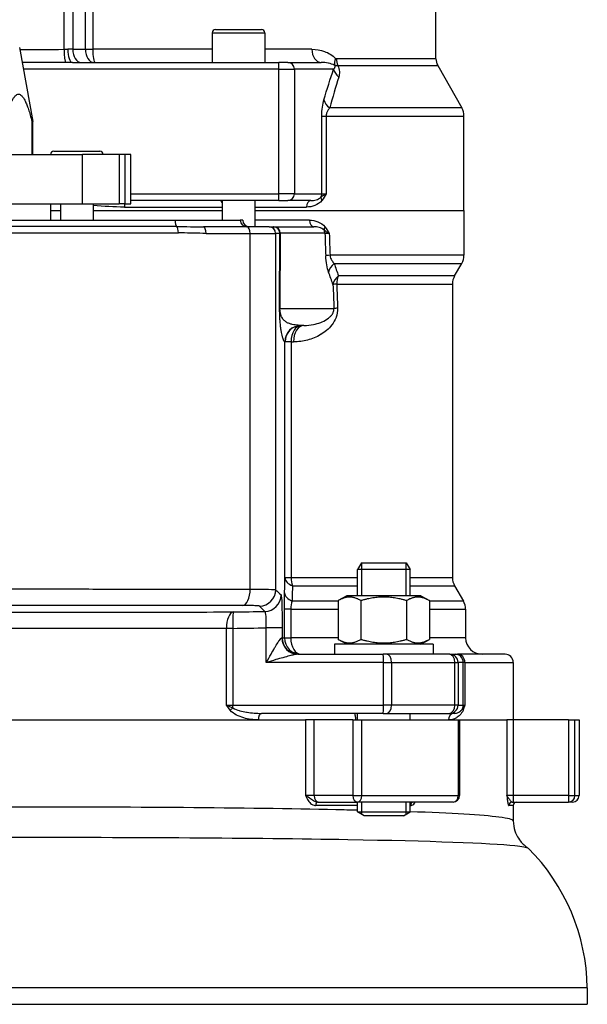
# Model space of a CAD drawing. Header units: millimetres. Extents: x 0 to 5940, y 0 to 4200.
# Tile 52 of 57: x 5016 to 5189, y 2304 to 2604. Entities that reach past the tile are written whole.
import ezdxf

# ---------------------------------------------------------------- set-up
doc = ezdxf.new("R2010")
doc.units = ezdxf.units.MM
doc.header["$LTSCALE"] = 50
doc.layers.add('02-LINIE-035', color=2, linetype='CONTINUOUS')

msp = doc.modelspace()

# ---------------------------------------------------------------- linework, layer by layer
at = {"layer": '02-LINIE-035'}
for p, q in [((5029.76, 2594.75), (5029.76, 2796.73)), ((5032.37, 2796.73), (5032.37, 2594.76)), ((5036.2, 2594.76), (5036.2, 2789.89)), ((5038.45, 2789.89), (5038.45, 2594.76)), ((5142.75, 2591.82), (5142.75, 2789.89)), ((5074.75, 2599.76), (5090.75, 2599.76)), ((5074.75, 2599.76), (5074.75, 2590.76)), ((5075.75, 2600.76), (5089.75, 2600.76)), ((5090.75, 2599.76), (5090.75, 2590.76)), ((5016.19, 2595.29), (5020.25, 2572.76)), ((5032.37, 2594.76), (5030.89, 2594.76)), ((5032.37, 2594.76), (5036.2, 2594.76)), ((5036.2, 2594.76), (5038.45, 2594.76)), ((5074.75, 2594.76), (5038.45, 2594.76)), ((5105.05, 2594.76), (5090.75, 2594.76)), ((5032.27, 2590.76), (5094.96, 2590.76)), ((5097.78, 2590.76), (5094.96, 2590.76)), ((5097.78, 2590.76), (5107.88, 2590.76)), ((5142.75, 2591.82), (5112.49, 2591.82)), ((5095.01, 2588.76), (5017.37, 2588.76)), ((5095.01, 2550.76), (5095.01, 2588.76)), ((5095.01, 2588.76), (5099.71, 2588.76)), ((5099.71, 2588.76), (5099.71, 2550.76)), ((5111.64, 2588.76), (5099.71, 2588.76)), ((5112.89, 2589.84), (5143.27, 2589.84)), ((5143.27, 2589.84), (5150.6, 2576.91)), ((5150.6, 2576.91), (5110.46, 2576.91)), ((5020.25, 2572.76), (5019.97, 2572.76)), ((5019.97, 2572.76), (5019.97, 2562.76)), ((5020.25, 2562.76), (5020.25, 2572.76)), ((5108.04, 2550.76), (5108.04, 2574.44)), ((5108.04, 2574.44), (5109.39, 2574.44)), ((5109.39, 2574.44), (5151.25, 2574.44)), ((5109.39, 2574.44), (5109.39, 2550.76)), ((5151.25, 2545.76), (5151.25, 2574.44)), ((5026.61, 2563.76), (5040.61, 2563.76)), ((4954.79, 2562.76), (5035.32, 2562.76)), ((5035.32, 2547.76), (5035.32, 2562.76)), ((5046.46, 2562.76), (5035.32, 2562.76)), ((5048.29, 2562.76), (5046.46, 2562.76)), ((5046.46, 2562.76), (5046.46, 2547.76)), ((5048.29, 2547.76), (5048.29, 2562.76)), ((5050, 2562.76), (5048.29, 2562.76)), ((5050, 2547.76), (5050, 2562.76)), ((5050, 2550.76), (5095.01, 2550.76)), ((5094.96, 2548.76), (5050, 2548.76)), ((5077.75, 2548.76), (5077.75, 2542.76)), ((5087.75, 2548.76), (5087.75, 2540.76)), ((5094.96, 2548.76), (5097.78, 2548.76)), ((5099.71, 2550.76), (5095.01, 2550.76)), ((5104.72, 2548.76), (5097.78, 2548.76)), ((5099.71, 2550.76), (5108.04, 2550.76)), ((5108.04, 2550.76), (5109.39, 2550.76)), ((4954.79, 2547.76), (5035.32, 2547.76)), ((5025.75, 2542.76), (5025.75, 2547.76)), ((5025.75, 2545.76), (5028.61, 2545.76)), ((5028.61, 2547.76), (5028.61, 2542.76)), ((5035.32, 2547.76), (5046.46, 2547.76)), ((5038.61, 2547.76), (5038.61, 2542.76)), ((5038.61, 2545.76), (5077.75, 2545.76)), ((5038.61, 2545.76), (5077.75, 2545.76)), ((5048.29, 2547.76), (5046.46, 2547.76)), ((5048.05, 2546.76), (5077.75, 2546.76)), ((5048.29, 2547.76), (5050, 2547.76)), ((5087.75, 2546.76), (5103.41, 2546.76)), ((5087.75, 2545.76), (5151.25, 2545.76)), ((5087.75, 2545.76), (5151.25, 2545.76)), ((5151.25, 2545.76), (5151.25, 2532.1)), ((4964.04, 2542.76), (5063.45, 2542.76)), ((5063.45, 2542.76), (5083.29, 2542.76)), ((5084.04, 2542.76), (5083.29, 2542.76)), ((5084.04, 2542.76), (5084.05, 2542.76)), ((5104.32, 2542.76), (5087.75, 2542.76)), ((5063.96, 2540.83), (4963.53, 2540.83)), ((5085.33, 2540.76), (5072.09, 2540.76)), ((5092.03, 2540.76), (5085.33, 2540.76)), ((5092.03, 2540.76), (5093.33, 2540.76)), ((5093.33, 2540.76), (5093.5, 2540.76)), ((5093.5, 2540.76), (5105.64, 2540.76)), ((4963.03, 2538.89), (5064.46, 2538.89)), ((5072.88, 2538.76), (5086.3, 2538.76)), ((5086.3, 2430.57), (5086.3, 2538.76)), ((5086.3, 2538.76), (5094.03, 2538.76)), ((5094.03, 2538.76), (5094.03, 2430.37)), ((5095.33, 2538.76), (5094.03, 2538.76)), ((5095.24, 2515.97), (5095.33, 2538.76)), ((5095.43, 2538.81), (5095.34, 2515.89)), ((5108.99, 2538.81), (5095.43, 2538.81)), ((5151.25, 2532.1), (5110.55, 2532.1)), ((5111.86, 2529.6), (5150.58, 2529.6)), ((5148.42, 2525.86), (5150.58, 2529.6)), ((5148.42, 2525.86), (5113.09, 2525.86)), ((5112.59, 2523.36), (5147.75, 2523.36)), ((5147.75, 2523.36), (5147.75, 2434.03)), ((5095.34, 2515.89), (5111.73, 2515.89)), ((5102.64, 2510.76), (5101.78, 2510.76)), ((5096.87, 2505.76), (5096.78, 2505.76)), ((5096.87, 2434.03), (5096.87, 2505.76)), ((5098.7, 2505.76), (5096.87, 2505.76)), ((5098.7, 2505.76), (5099.45, 2505.76)), ((5098.7, 2505.76), (5098.7, 2434.03)), ((5120.11, 2438.56), (5118.88, 2436.56)), ((5120.09, 2438.53), (5120.09, 2428.56)), ((5120.11, 2438.56), (5133.65, 2438.56)), ((5133.65, 2438.56), (5134.88, 2436.56)), ((5133.68, 2428.56), (5133.68, 2438.53)), ((5134.88, 2436.56), (5118.88, 2436.56)), ((5118.88, 2428.56), (5118.88, 2436.56)), ((5134.88, 2428.56), (5134.88, 2436.56)), ((5098.7, 2434.03), (5096.87, 2434.03)), ((5118.88, 2434.03), (5098.7, 2434.03)), ((5147.75, 2434.03), (5134.88, 2434.03)), ((5099.12, 2431.53), (5118.88, 2431.53)), ((5134.88, 2431.53), (5148.42, 2431.53)), ((5148.42, 2431.53), (5151.08, 2426.92)), ((5113.03, 2426.92), (5099.06, 2426.92)), ((5115.63, 2428.56), (5113.03, 2427.06)), ((5113.03, 2427.06), (5113.03, 2415.27)), ((5138.13, 2428.56), (5115.63, 2428.56)), ((5119.95, 2427.06), (5119.95, 2415.27)), ((5133.81, 2427.06), (5133.81, 2415.27)), ((5138.13, 2428.56), (5140.74, 2427.06)), ((5140.74, 2427.06), (5140.74, 2415.27)), ((5151.08, 2426.92), (5140.74, 2426.92)), ((5096.69, 2415.76), (5096.69, 2424.42)), ((5098.61, 2424.42), (5096.69, 2424.42)), ((5098.61, 2424.42), (5113.03, 2424.42)), ((5098.61, 2424.42), (5098.61, 2415.76)), ((5140.74, 2424.42), (5151.75, 2424.42)), ((5151.75, 2424.42), (5151.75, 2415.76)), ((5079.08, 2395.26), (5079.08, 2418.6)), ((5081.05, 2418.6), (5079.08, 2418.6)), ((5081.05, 2418.6), (5081.05, 2395.26)), ((5091.18, 2408.26), (5091.18, 2418.79)), ((5096.01, 2418.79), (5091.18, 2418.79)), ((5096.01, 2418.79), (5096.01, 2415.76)), ((5096.01, 2415.76), (5095.89, 2415.76)), ((5096.01, 2415.76), (5096.69, 2415.76)), ((5096.69, 2415.76), (5098.61, 2415.76)), ((5113.03, 2415.76), (5098.61, 2415.76)), ((5115.63, 2413.76), (5113.03, 2415.27)), ((5138.13, 2413.76), (5140.74, 2415.27)), ((5151.75, 2415.76), (5140.74, 2415.76)), ((5141.88, 2413.76), (5111.88, 2413.76)), ((5111.88, 2413.76), (5111.88, 2410.76)), ((5141.88, 2413.76), (5141.88, 2410.76)), ((5126.81, 2408.26), (5091.18, 2408.26)), ((5100.77, 2410.76), (5126.72, 2410.76)), ((5127.65, 2410.76), (5126.72, 2410.76)), ((5126.81, 2395.26), (5126.81, 2408.26)), ((5126.81, 2408.26), (5129.27, 2408.26)), ((5146.6, 2410.76), (5127.65, 2410.76)), ((5129.27, 2408.26), (5129.27, 2395.26)), ((5129.27, 2408.26), (5148.5, 2408.26)), ((5146.96, 2410.76), (5146.6, 2410.76)), ((5146.96, 2410.76), (5148.56, 2410.76)), ((5148.5, 2395.26), (5148.5, 2408.26)), ((5148.5, 2408.26), (5149.46, 2408.26)), ((5148.56, 2410.76), (5149.28, 2410.76)), ((5163.75, 2410.76), (5149.28, 2410.76)), ((5149.46, 2408.26), (5149.46, 2395.26)), ((5151.06, 2408.26), (5149.46, 2408.26)), ((5151.06, 2395.26), (5151.06, 2408.26)), ((5151.54, 2408.26), (5151.06, 2408.26)), ((5151.54, 2408.26), (5166.25, 2408.26)), ((5151.54, 2408.26), (5151.54, 2395.26)), ((5166.25, 2408.26), (5166.25, 2390.76)), ((5079.08, 2395.26), (5081.05, 2395.26)), ((5081.05, 2395.26), (5126.81, 2395.26)), ((5129.27, 2395.26), (5126.81, 2395.26)), ((5148.5, 2395.26), (5129.27, 2395.26)), ((5149.46, 2395.26), (5148.5, 2395.26)), ((5149.46, 2395.26), (5151.06, 2395.26)), ((5151.06, 2395.26), (5151.54, 2395.26)), ((4923, 2390.76), (5103.11, 2390.76)), ((4938.72, 2390.76), (5088.77, 2390.76)), ((5088.77, 2390.76), (5103.11, 2390.76)), ((5126.72, 2392.76), (5089.75, 2392.76)), ((5103.11, 2390.76), (5103.11, 2367.76)), ((5105.7, 2390.76), (5103.11, 2390.76)), ((5105.7, 2367.76), (5105.7, 2390.76)), ((5117.52, 2390.76), (5105.7, 2390.76)), ((5117.52, 2390.76), (5120.17, 2390.76)), ((5117.52, 2390.76), (5117.52, 2367.76)), ((5118.88, 2390.76), (5118.88, 2392.76)), ((5120.17, 2367.76), (5120.17, 2390.76)), ((5120.17, 2390.76), (5149.5, 2390.76)), ((5126.72, 2392.76), (5127.65, 2392.76)), ((5127.65, 2392.76), (5146.6, 2392.76)), ((5134.88, 2390.76), (5134.88, 2392.76)), ((5146.6, 2392.76), (5146.96, 2392.76)), ((5148.26, 2392.76), (5146.96, 2392.76)), ((5149.5, 2390.76), (5149.93, 2390.76)), ((5149.5, 2390.76), (5149.5, 2367.76)), ((5149.93, 2390.76), (5164.32, 2390.76)), ((5149.93, 2390.76), (5149.93, 2367.76)), ((5149.93, 2390.76), (5164.32, 2390.76)), ((5164.32, 2390.76), (5164.32, 2367.76)), ((5166.29, 2390.76), (5164.32, 2390.76)), ((5166.29, 2367.76), (5166.29, 2390.76)), ((5183.01, 2390.76), (5166.29, 2390.76)), ((5183.01, 2390.76), (5184.99, 2390.76)), ((5183.01, 2390.76), (5183.01, 2367.76)), ((5184.99, 2367.76), (5184.99, 2390.76)), ((5184.99, 2390.76), (5186.25, 2390.76)), ((5186.25, 2390.76), (5186.25, 2367.76)), ((5105.7, 2367.76), (5103.11, 2367.76)), ((5117.52, 2367.76), (5105.7, 2367.76)), ((5117.52, 2367.76), (5120.17, 2367.76)), ((5120.17, 2367.76), (5149.5, 2367.76)), ((5149.5, 2367.76), (5149.93, 2367.76)), ((5166.29, 2367.76), (5164.32, 2367.76)), ((5166.29, 2365.76), (5166.29, 2367.76)), ((5183.01, 2367.76), (5166.29, 2367.76)), ((5183.01, 2367.76), (5183.01, 2365.76)), ((5183.01, 2367.76), (5184.99, 2367.76)), ((5184.99, 2367.76), (5186.25, 2367.76)), ((5118.88, 2364.76), (5106.19, 2364.76)), ((5106.8, 2365.76), (5107.12, 2365.76)), ((5107.12, 2365.76), (5118.94, 2365.76)), ((5118.88, 2362.79), (5118.88, 2365.76)), ((5147.93, 2365.76), (5118.94, 2365.76)), ((5120.09, 2365.76), (5120.09, 2362.05)), ((5133.68, 2362.05), (5133.68, 2365.76)), ((5134.88, 2362.79), (5134.88, 2365.76)), ((5135.03, 2364.76), (5134.88, 2364.76)), ((5166.25, 2364.76), (5164.88, 2364.76)), ((5165.87, 2365.76), (5166.29, 2365.76)), ((5166.25, 2364.76), (5166.25, 2360.04)), ((5166.29, 2365.76), (5183.01, 2365.76)), ((5184.25, 2365.76), (5183.01, 2365.76)), ((5118.88, 2362.79), (5134.88, 2362.79)), ((5120.88, 2361.56), (5118.88, 2362.79)), ((5132.88, 2361.56), (5120.88, 2361.56)), ((5132.88, 2361.56), (5134.88, 2362.79)), ((5188.74, 2309.26), (5013.51, 2309.26)), ((5188.74, 2309.26), (5188.74, 2304.26)), ((5013.51, 2304.26), (5188.74, 2304.26))]:
    msp.add_line(p, q, dxfattribs=at)
for centre, radius, start, end in [((5075.75, 2599.76), 1, 90, 180), ((5089.75, 2599.76), 1, 0, 90), ((5146.75, 2591.82), 4, 180, 209.5388), ((5146.25, 2574.44), 5, 0, 29.5388), ((5026.61, 2562.76), 1, 90, 180), ((5040.61, 2562.76), 1, 0, 90), ((5086.05, 2542.76), 2, 180, 270), ((5146.25, 2532.1), 5, 330, 0), ((5152.75, 2523.36), 5, 150, 180), ((5152.75, 2434.03), 5, 180, 210), ((5146.75, 2424.42), 5, 0, 30), ((5156.75, 2415.76), 5, 180, 270), ((5163.75, 2408.26), 2.5, 0, 90), ((5147.93, 2367.76), 2, 270, 0), ((5184.25, 2367.76), 2, 270, 0), ((5167.25, 2364.76), 1, 90, 180), ((5127.07, 2308.28), 61.68, 0.9115, 44.8637)]:
    msp.add_arc(centre, radius, start, end, dxfattribs=at)
for centre, major_axis, ratio, start_param, end_param in [((5030.24, 2594.75), (0.03, -4), 0.120402, 4.711555, 6.209981), ((5032.27, 2594.76), (0, -4), 0.345575, 4.712389, 6.283185), ((5034.94, 2594.76), (0, -4), 0.642788, 4.712389, 6.283185), ((5038.77, 2594.76), (0, -4), 0.642788, 4.712389, 6.283185), ((5039.22, 2594.76), (0, -4), 0.191532, 4.712389, 6.283185), ((5107.88, 2594.76), (0, -4), 0.70778, 4.712389, 6.283185), ((5094.96, 2588.76), (0, 2), 0.026177, 4.712389, 6.283185), ((5097.78, 2588.76), (0, 2), 0.965926, 4.712389, 6.283185), ((5115.3, 2591.96), (-2.89, -2.76), 0.632475, 5.29748, 5.996564), ((5115.56, 2591.82), (0, -4), 0.765495, 4.712389, 5.227938), ((5116.47, 2588.76), (4.74, -1.59), 0.765149, 3.555276, 4.227056), ((5113.53, 2579.37), (-4.8, 1.41), 0.72399, 0.384616, 1.102461), ((5094.96, 2550.76), (0, -2), 0.026177, 0, 1.570796), ((5097.78, 2550.76), (0, -2), 0.965926, 0, 1.570796), ((5104.72, 2546.76), (0, 2), 0.652136, 0, 1.570796), ((5109.48, 2548.81), (-1.58, 1.23), 0.500888, 0.26391, 0.997951), ((5106.11, 2550.76), (0, 2), 0.965926, 4.201538, 4.712389), ((5048.55, 2546.76), (0, 2), 0.249512, 1.047198, 1.570796), ((5064.13, 2542.76), (0, -2), 0.338127, 4.712389, 6.030505), ((5085.29, 2542.76), (0, -2), 0.999391, 4.712389, 6.283185), ((5086.04, 2542.76), (0, -2), 0.999391, 4.712389, 6.283185), ((5105.64, 2542.76), (0, -2), 0.658713, 4.712389, 6.283185), ((5063.79, 2538.89), (0, 2), 0.338127, 4.712389, 6.030505), ((5072.09, 2538.76), (0, 2), 0.394251, 4.712389, 6.283185), ((5085.33, 2538.76), (0, 2), 0.483671, 4.712389, 6.283185), ((5092.03, 2538.76), (0, 2), 0.999391, 4.712389, 6.283185), ((5093.33, 2538.76), (0, 2), 0.999391, 4.712389, 6.283185), ((5093.5, 2538.76), (0, 2), 0.965926, 4.738569, 6.283185), ((5110.45, 2540.69), (-1.59, -1.22), 0.504645, 5.295384, 6.01723), ((5098.33, 2538.76), (-3, -0.01), 0.077034, 6.019146, 6.247519), ((5107.06, 2538.76), (0, -2), 0.965926, 1.596976, 2.072613), ((5008.92, 7233.03), (137.65, -5441.86), 0.006773, 5.752631, 5.755122), ((5112.88, 2538.77), (4.05, -0.07), 0.015324, 3.427467, 4.0275), ((5013.75, 7233.16), (132.82, -5441.86), 0.006536, 5.752709, 5.755134), ((5114.07, 2532.1), (-5, -0.18), 0.036552, 5.492819, 6.021299), ((5114.96, 2527.1), (-4.73, -1.63), 0.74526, 5.150972, 5.884689), ((5116.28, 2523.36), (-4.7, -1.7), 0.761845, 5.157226, 5.872297), ((5116.28, 2523.36), (0, -5), 0.737656, 4.18879, 4.712389), ((5116.28, 2523.36), (-5, -0.19), 0.041811, 5.54118, 6.021243), ((5008.92, 7233.03), (134.27, -5308.2), 0.006773, 5.803609, 5.806615), ((5013.75, 7233.16), (129.44, -5308.2), 0.00653, 5.803622, 5.806627), ((5098.24, 2515.97), (-3, 0.01), 0.115556, 0.035142, 0.263514), ((5116.56, 2516.02), (-5, -0.19), 0.042169, 5.544176, 6.021239), ((5101.78, 2505.76), (0, 5), 0.999391, 0, 1.570796), ((5101.87, 2505.76), (0, 5), 0.999391, 0, 1.570796), ((5101.87, 2505.76), (0, 5), 0.63399, 0, 1.570796), ((5102.64, 2505.76), (0, 5), 0.639562, 0, 1.570796), ((5101.87, 2434.03), (-5, 0.13), 0.609243, 0.044025, 1.005768), ((5101.87, 2434.03), (0, -5), 0.63399, 4.712389, 5.235988), ((5083.88, 2430.57), (0, -5), 0.483671, 0.039884, 1.571182), ((5089.04, 2430.37), (3.5, 3.57), 0.998807, 3.937737, 5.487041), ((5101.75, 2429.42), (-5, 0.13), 0.603803, 0.043795, 1.018579), ((5090.67, 2428.77), (3.5, 3.57), 0.998808, 3.93803, 5.486748), ((5081.22, 2418.6), (0, 5), 0.428436, 0.038634, 1.570371), ((5081.22, 2418.6), (-0.08, 5), 0.034895, 0.034928, 1.570226), ((5053.92, 2420.75), (-93.07, -0.77), 0.026571, 1.866389, 1.982535), ((5100.77, 2415.76), (0, -5), 0.976381, 4.712389, 6.283185), ((5101, 2415.76), (0, -5), 0.999391, 4.712389, 6.283185), ((5101.69, 2415.76), (0, -5), 0.999391, 4.712389, 6.283185), ((5101.69, 2415.76), (0, -5), 0.61497, 4.712389, 6.283185), ((5126.72, 2408.26), (0, 2.5), 0.034899, 4.712389, 6.283185), ((5127.65, 2408.26), (0, 2.5), 0.650865, 4.712389, 6.283185), ((5146.6, 2408.26), (0, 2.5), 0.759194, 4.712389, 6.283185), ((5146.96, 2408.26), (0, 2.5), 0.999391, 4.712389, 6.283185), ((5148.56, 2408.26), (0, 2.5), 0.999391, 4.712389, 6.283185), ((5149.28, 2408.26), (0, 2.5), 0.903572, 4.712389, 6.283185), ((5081.11, 2393.72), (1.55, 1.26), 0.292558, 1.378031, 1.915679), ((5080.96, 2395.26), (0, 2.5), 0.034899, 4.361619, 4.712389), ((5126.72, 2395.26), (0, -2.5), 0.034899, 0, 1.570796), ((5127.65, 2395.26), (0, -2.5), 0.650865, 0, 1.570796), ((5146.6, 2395.26), (0, -2.5), 0.759194, 0, 1.570796), ((5146.96, 2395.26), (0, -2.5), 0.999391, 0, 1.570796), ((5152.79, 2393.72), (-1.86, 0.73), 0.603842, 0.041128, 0.578776), ((5148.56, 2395.26), (0, 2.5), 0.999391, 4.361619, 4.712389), ((5089.75, 2390.76), (0, 2), 0.491963, 0, 1.570796), ((5148.26, 2390.76), (0, 2), 0.870616, 0, 1.570796), ((5107.12, 2367.76), (0, -2), 0.707107, 4.712389, 6.283185), ((5118.94, 2367.76), (0, -2), 0.707107, 4.712389, 6.283185), ((5118.94, 2367.76), (0, -2), 0.616958, 0, 1.570796), ((5147.93, 2367.76), (0, -2), 0.786996, 0, 1.570796), ((5183.01, 2367.76), (0, -2), 0.992746, 0, 1.570796), ((5106.8, 2364.76), (0, 1), 0.606221, 0, 1.570796), ((5135.82, 2364.76), (0, 1), 0.795296, 0, 1.570796), ((5165.87, 2364.76), (0, 1), 0.991022, 0, 1.570796)]:
    msp.add_ellipse(centre, major_axis=major_axis, ratio=ratio, start_param=start_param, end_param=end_param, dxfattribs=at)
for points in [[(5016.3, 2594.67), (5020.8, 2594.67), (5025.29, 2594.71), (5029.76, 2594.75)], [(5029.76, 2594.75), (5030.14, 2594.75), (5030.52, 2594.76), (5030.89, 2594.76)], [(5032.27, 2590.76), (5031.59, 2590.76), (5030.91, 2590.76), (5030.23, 2590.76)], [(5108.71, 2579.37), (5109.66, 2582.62), (5110.63, 2585.76), (5111.64, 2588.76)], [(5113.18, 2586.3), (5112.25, 2583.3), (5111.34, 2580.15), (5110.46, 2576.91)], [(5108.04, 2574.44), (5108.04, 2576.37), (5108.33, 2578.1), (5108.71, 2579.37)], [(5048.05, 2546.76), (5044.93, 2546.76), (5041.78, 2546.95), (5038.61, 2547.22)], [(5063.96, 2540.83), (5066.78, 2540.83), (5069.49, 2540.76), (5072.09, 2540.76)], [(5110.13, 2526.97), (5109.7, 2528.23), (5109.32, 2529.96), (5109.25, 2531.97)], [(5111.86, 2529.6), (5112.26, 2528.33), (5112.67, 2527.09), (5113.09, 2525.86)], [(5111.45, 2523.23), (5111.01, 2524.45), (5110.57, 2525.7), (5110.13, 2526.97)], [(5096.75, 2429.42), (5096.79, 2430.96), (5096.83, 2432.5), (5096.87, 2434.03)], [(5094.03, 2430.37), (5094.58, 2429.84), (5095.12, 2429.3), (5095.67, 2428.77)], [(5096.69, 2424.42), (5096.69, 2426.24), (5096.71, 2427.98), (5096.75, 2429.42)], [(5099.12, 2431.53), (5099.1, 2430), (5099.08, 2428.46), (5099.06, 2426.92)], [(5099.06, 2426.92), (5098.81, 2426.27), (5098.61, 2425.4), (5098.61, 2424.42)], [(5081.14, 2423.6), (5084.35, 2423.65), (5087.56, 2423.71), (5090.78, 2423.77)], [(5090.78, 2423.77), (5090.23, 2424.31), (5089.68, 2424.84), (5089.14, 2425.38)]]:
    msp.add_open_spline(points, degree=3, dxfattribs=at)
for points, knots in [([(5105.05, 2594.76), (5106.37, 2594.76), (5107.64, 2594.54), (5110.07, 2593.67), (5111.25, 2593.03), (5112.24, 2591.96)], [0, 0, 0, 0, 0.5, 0.5, 1, 1, 1, 1]), ([(5030.23, 2590.76), (5026.24, 2590.75), (5022.24, 2590.73), (5018.25, 2590.73), (5017.83, 2590.73), (5017.42, 2590.73), (5017.01, 2590.73)], [0, 0, 0, 0, 0.7271369, 0.7271369, 0.7271369, 0.8020609, 0.8020609, 0.8020609, 0.8020609]), ([(5112.03, 2589.83), (5111.39, 2590.22), (5110.72, 2590.4), (5110.04, 2590.54), (5110.03, 2590.55), (5110.02, 2590.55), (5110, 2590.55), (5109.31, 2590.69), (5108.6, 2590.76), (5107.88, 2590.76)], [0, 0, 0, 0, 0.490462, 0.490462, 0.490462, 0.5, 0.5, 0.5, 1, 1, 1, 1]), ([(5112.49, 2591.82), (5112.49, 2591.82), (5112.49, 2591.82), (5112.49, 2591.82), (5112.45, 2591.82), (5112.42, 2591.83), (5112.39, 2591.85), (5112.34, 2591.87), (5112.29, 2591.91), (5112.24, 2591.96)], [0, 0, 0, 0, 0.029027, 0.029027, 0.029027, 0.409888, 0.409888, 0.409888, 1, 1, 1, 1]), ([(5111.64, 2588.76), (5111.77, 2588.88), (5111.9, 2589), (5112, 2589.16), (5112.02, 2589.19), (5112.03, 2589.21), (5112.04, 2589.24), (5112.05, 2589.26), (5112.06, 2589.28), (5112.07, 2589.31), (5112.09, 2589.34), (5112.1, 2589.38), (5112.11, 2589.43), (5112.12, 2589.47), (5112.12, 2589.52), (5112.11, 2589.58), (5112.11, 2589.6), (5112.11, 2589.63), (5112.1, 2589.66), (5112.09, 2589.69), (5112.08, 2589.72), (5112.07, 2589.76), (5112.06, 2589.78), (5112.04, 2589.81), (5112.03, 2589.83)], [0, 0, 0, 0, 0.532973, 0.532973, 0.532973, 0.620247, 0.620247, 0.620247, 0.680634, 0.680634, 0.680634, 0.782713, 0.782713, 0.782713, 0.886154, 0.886154, 0.886154, 0.929382, 0.929382, 0.929382, 0.973447, 0.973447, 0.973447, 1, 1, 1, 1]), ([(5112.03, 2589.83), (5112.13, 2589.81), (5112.27, 2589.8), (5112.44, 2589.8), (5112.57, 2589.8), (5112.73, 2589.81), (5112.89, 2589.84)], [0, 0, 0, 0, 0.552887, 0.552887, 0.552887, 1, 1, 1, 1]), ([(5112.89, 2589.84), (5113.24, 2589.2), (5113.39, 2588.55), (5113.41, 2587.98), (5113.41, 2587.95), (5113.41, 2587.92), (5113.41, 2587.9), (5113.43, 2587.3), (5113.33, 2586.78), (5113.18, 2586.3)], [0, 0, 0, 0, 0.4761, 0.4761, 0.4761, 0.5, 0.5, 0.5, 1, 1, 1, 1]), ([(5110.46, 2576.91), (5110.26, 2576.69), (5110.06, 2576.45), (5109.88, 2576.15), (5109.75, 2575.92), (5109.62, 2575.65), (5109.53, 2575.34), (5109.48, 2575.18), (5109.44, 2575), (5109.42, 2574.81), (5109.4, 2574.69), (5109.39, 2574.57), (5109.39, 2574.44)], [0, 0, 0, 0, 0.411436, 0.411436, 0.411436, 0.727726, 0.727726, 0.727726, 0.893476, 0.893476, 0.893476, 1, 1, 1, 1]), ([(5077.75, 2548.2), (5077.6, 2548.4), (5077.47, 2548.57), (5077.33, 2548.73), (5077.29, 2548.76), (5077.27, 2548.76)], [1.0127734, 1.0127734, 1.0127734, 1.0127734, 1.1407572, 1.1407572, 1.2148424, 1.2148424, 1.2148424, 1.2148424]), ([(5108.11, 2548.81), (5107.5, 2548.02), (5106.72, 2547.54), (5105.92, 2547.23), (5105.11, 2546.91), (5104.28, 2546.76), (5103.41, 2546.76)], [0, 0, 0, 0, 0.5, 0.5, 0.5, 1, 1, 1, 1]), ([(5104.72, 2548.76), (5105.26, 2548.76), (5105.79, 2548.83), (5106.3, 2548.98), (5106.32, 2548.98), (5106.33, 2548.99), (5106.35, 2548.99), (5106.85, 2549.14), (5107.35, 2549.35), (5107.8, 2549.78)], [0, 0, 0, 0, 0.5, 0.5, 0.5, 0.514975, 0.514975, 0.514975, 1, 1, 1, 1]), ([(5107.8, 2549.78), (5107.99, 2549.94), (5108.22, 2550.1), (5108.47, 2550.26), (5108.6, 2550.34), (5108.75, 2550.42), (5108.9, 2550.51), (5109.05, 2550.59), (5109.21, 2550.67), (5109.38, 2550.76), (5109.39, 2550.76), (5109.39, 2550.76), (5109.39, 2550.76)], [0, 0, 0, 0, 0.480426, 0.480426, 0.480426, 0.7367, 0.7367, 0.7367, 0.995062, 0.995062, 0.995062, 1, 1, 1, 1]), ([(5109.39, 2550.76), (5109.39, 2550.76), (5109.39, 2550.76), (5109.39, 2550.75), (5108.98, 2550.08), (5108.57, 2549.41), (5108.11, 2548.81)], [0, 0, 0, 0, 0.004785, 0.004785, 0.004785, 1, 1, 1, 1]), ([(5104.32, 2542.76), (5105.19, 2542.76), (5106.03, 2542.61), (5106.85, 2542.29), (5107.66, 2541.97), (5108.46, 2541.49), (5109.06, 2540.69)], [0, 0, 0, 0, 0.5, 0.5, 0.5, 1, 1, 1, 1]), ([(5108.76, 2539.72), (5108.31, 2540.17), (5107.8, 2540.37), (5107.29, 2540.53), (5107.28, 2540.53), (5107.26, 2540.54), (5107.24, 2540.54), (5106.72, 2540.69), (5106.18, 2540.76), (5105.64, 2540.76)], [0, 0, 0, 0, 0.484941, 0.484941, 0.484941, 0.5, 0.5, 0.5, 1, 1, 1, 1]), ([(5109.06, 2540.69), (5109.51, 2540.09), (5109.91, 2539.43), (5110.31, 2538.77), (5110.31, 2538.77), (5110.32, 2538.76), (5110.32, 2538.76)], [0, 0, 0, 0, 0.995137, 0.995137, 0.995137, 1, 1, 1, 1]), ([(5072.88, 2538.76), (5070.4, 2538.76), (5067.88, 2538.87), (5065.35, 2538.89), (5065.05, 2538.89), (5064.76, 2538.89), (5064.46, 2538.89)], [0, 0, 0, 0, 0.89649, 0.89649, 0.89649, 1, 1, 1, 1]), ([(5110.32, 2538.76), (5110.31, 2538.76), (5110.31, 2538.76), (5110.31, 2538.77), (5110.14, 2538.85), (5109.98, 2538.93), (5109.84, 2539.01), (5109.69, 2539.09), (5109.55, 2539.18), (5109.42, 2539.26), (5109.17, 2539.41), (5108.95, 2539.57), (5108.76, 2539.72)], [0, 0, 0, 0, 0.005022, 0.005022, 0.005022, 0.262946, 0.262946, 0.262946, 0.518867, 0.518867, 0.518867, 1, 1, 1, 1]), ([(5110.55, 2532.1), (5110.6, 2531.47), (5110.83, 2530.95), (5111.07, 2530.56), (5111.31, 2530.17), (5111.58, 2529.86), (5111.86, 2529.6)], [0, 0, 0, 0, 0.5, 0.5, 0.5, 1, 1, 1, 1]), ([(5096.78, 2505.76), (5096.72, 2505.76), (5096.65, 2505.82), (5096.58, 2505.92), (5096.53, 2506.01), (5096.47, 2506.13), (5096.41, 2506.28), (5096.4, 2506.3), (5096.39, 2506.33), (5096.38, 2506.35), (5096.32, 2506.52), (5096.25, 2506.74), (5096.18, 2506.98), (5096.15, 2507.1), (5096.12, 2507.22), (5096.08, 2507.36), (5096.05, 2507.49), (5096.02, 2507.62), (5095.99, 2507.78), (5095.93, 2508.05), (5095.87, 2508.34), (5095.81, 2508.64), (5095.81, 2508.68), (5095.8, 2508.72), (5095.79, 2508.77), (5095.76, 2508.96), (5095.73, 2509.15), (5095.69, 2509.34), (5095.66, 2509.53), (5095.64, 2509.73), (5095.61, 2509.92), (5095.61, 2509.95), (5095.6, 2509.96), (5095.6, 2510), (5095.56, 2510.25), (5095.53, 2510.51), (5095.5, 2510.76), (5095.47, 2511.04), (5095.44, 2511.31), (5095.42, 2511.59), (5095.42, 2511.63), (5095.41, 2511.65), (5095.41, 2511.7), (5095.39, 2511.89), (5095.38, 2512.08), (5095.36, 2512.27), (5095.35, 2512.45), (5095.34, 2512.63), (5095.33, 2512.8), (5095.32, 2512.86), (5095.32, 2512.89), (5095.32, 2512.97), (5095.31, 2513.1), (5095.3, 2513.24), (5095.3, 2513.38), (5095.29, 2513.47), (5095.29, 2513.56), (5095.28, 2513.65), (5095.28, 2513.73), (5095.28, 2513.78), (5095.27, 2513.89), (5095.27, 2513.99), (5095.27, 2514.09), (5095.26, 2514.19), (5095.26, 2514.28), (5095.26, 2514.37), (5095.26, 2514.46), (5095.26, 2514.48), (5095.26, 2514.48), (5095.26, 2514.49), (5095.25, 2514.5), (5095.25, 2514.52), (5095.25, 2514.55), (5095.25, 2514.62), (5095.25, 2514.69), (5095.25, 2514.76), (5095.25, 2514.84), (5095.25, 2514.93), (5095.24, 2515.01), (5095.24, 2515.12), (5095.24, 2515.23), (5095.24, 2515.34), (5095.24, 2515.42), (5095.24, 2515.49), (5095.24, 2515.57), (5095.24, 2515.62), (5095.24, 2515.67), (5095.24, 2515.72), (5095.24, 2515.76), (5095.24, 2515.79), (5095.24, 2515.82), (5095.24, 2515.87), (5095.24, 2515.92), (5095.24, 2515.97)], [0, 0, 0, 0, 0.131077, 0.131077, 0.131077, 0.234375, 0.234375, 0.234375, 0.25, 0.25, 0.25, 0.375, 0.375, 0.375, 0.4375, 0.4375, 0.4375, 0.5, 0.5, 0.5, 0.609375, 0.609375, 0.609375, 0.625, 0.625, 0.625, 0.684441, 0.684441, 0.684441, 0.742188, 0.742188, 0.742188, 0.75, 0.75, 0.75, 0.807154, 0.807154, 0.807154, 0.867187, 0.867187, 0.867187, 0.875, 0.875, 0.875, 0.903643, 0.903643, 0.903643, 0.929687, 0.929687, 0.929687, 0.9375, 0.9375, 0.9375, 0.951828, 0.951828, 0.951828, 0.960937, 0.960937, 0.960937, 0.96875, 0.96875, 0.96875, 0.975915, 0.975915, 0.975915, 0.982422, 0.982422, 0.982422, 0.983398, 0.983398, 0.983398, 0.984375, 0.984375, 0.984375, 0.986733, 0.986733, 0.986733, 0.989521, 0.989521, 0.989521, 0.993125, 0.993125, 0.993125, 0.995619, 0.995619, 0.995619, 0.99731, 0.99731, 0.99731, 0.998419, 0.998419, 0.998419, 1, 1, 1, 1]), ([(5101.78, 2510.76), (5101.5, 2510.76), (5101.21, 2510.78), (5100.61, 2510.82), (5100.3, 2510.86), (5099.69, 2510.95), (5099.39, 2511), (5098.78, 2511.14), (5098.49, 2511.22), (5097.91, 2511.43), (5097.63, 2511.55), (5097.23, 2511.79), (5097.1, 2511.87), (5096.85, 2512.07), (5096.72, 2512.17), (5096.48, 2512.42), (5096.36, 2512.55), (5096.14, 2512.86), (5096.02, 2513.04), (5095.86, 2513.35), (5095.81, 2513.47), (5095.7, 2513.72), (5095.65, 2513.86), (5095.58, 2514.1), (5095.55, 2514.18), (5095.5, 2514.37), (5095.48, 2514.47), (5095.44, 2514.65), (5095.43, 2514.71), (5095.41, 2514.85), (5095.4, 2514.92), (5095.38, 2515.04), (5095.38, 2515.09), (5095.37, 2515.18), (5095.36, 2515.24), (5095.35, 2515.35), (5095.35, 2515.42), (5095.34, 2515.54), (5095.34, 2515.58), (5095.34, 2515.67), (5095.34, 2515.7), (5095.34, 2515.76), (5095.34, 2515.78), (5095.34, 2515.83), (5095.34, 2515.85), (5095.34, 2515.89)], [0, 0, 0, 0, 0.125, 0.125, 0.25, 0.25, 0.375, 0.375, 0.5, 0.5, 0.625, 0.625, 0.6875, 0.6875, 0.75, 0.75, 0.8125, 0.8125, 0.875, 0.875, 0.90625, 0.90625, 0.9375, 0.9375, 0.953125, 0.953125, 0.96875, 0.96875, 0.976562, 0.976562, 0.984375, 0.984375, 0.988281, 0.988281, 0.992188, 0.992188, 0.996094, 0.996094, 0.998047, 0.998047, 0.999023, 0.999023, 0.999512, 0.999512, 1, 1, 1, 1]), ([(5112.86, 2516.02), (5112.9, 2515.05), (5112.72, 2514.09), (5112.41, 2513.23), (5112.4, 2513.21), (5112.39, 2513.19), (5112.39, 2513.17), (5112.07, 2512.35), (5111.65, 2511.63), (5111.17, 2511), (5111.15, 2510.97), (5111.14, 2510.95), (5111.12, 2510.93), (5110.14, 2509.66), (5108.99, 2508.74), (5107.74, 2507.99), (5107.72, 2507.98), (5107.7, 2507.97), (5107.68, 2507.96), (5106.42, 2507.21), (5105.1, 2506.68), (5103.73, 2506.32), (5103.04, 2506.14), (5102.35, 2506), (5101.64, 2505.91), (5100.92, 2505.81), (5100.19, 2505.76), (5099.45, 2505.76)], [0, 0, 0, 0, 0.125, 0.125, 0.125, 0.127921, 0.127921, 0.127921, 0.25, 0.25, 0.25, 0.254296, 0.254296, 0.254296, 0.5, 0.5, 0.5, 0.504145, 0.504145, 0.504145, 0.751946, 0.751946, 0.751946, 0.874991, 0.874991, 0.874991, 1, 1, 1, 1]), ([(5102.64, 2510.76), (5103.62, 2510.76), (5104.57, 2510.86), (5105.49, 2511.04), (5106.26, 2511.19), (5107, 2511.4), (5107.73, 2511.68), (5107.88, 2511.74), (5108.02, 2511.8), (5108.17, 2511.86), (5108.82, 2512.14), (5109.46, 2512.48), (5110.06, 2512.95), (5110.22, 2513.07), (5110.37, 2513.2), (5110.52, 2513.34), (5110.73, 2513.54), (5110.93, 2513.75), (5111.12, 2514.01), (5111.22, 2514.15), (5111.31, 2514.3), (5111.4, 2514.47), (5111.46, 2514.57), (5111.51, 2514.68), (5111.55, 2514.79), (5111.67, 2515.1), (5111.75, 2515.49), (5111.73, 2515.89)], [0, 0, 0, 0, 0.27373, 0.27373, 0.27373, 0.5, 0.5, 0.5, 0.545141, 0.545141, 0.545141, 0.75, 0.75, 0.75, 0.803101, 0.803101, 0.803101, 0.875, 0.875, 0.875, 0.914227, 0.914227, 0.914227, 0.9375, 0.9375, 0.9375, 1, 1, 1, 1]), ([(4941.19, 2430.57), (4952.35, 2430.58), (4964.03, 2430.58), (4976.24, 2430.58), (4982.34, 2430.59), (4988.62, 2430.59), (4994.9, 2430.59), (5001.18, 2430.59), (5007.46, 2430.59), (5013.74, 2430.59), (5020.02, 2430.59), (5026.3, 2430.59), (5032.58, 2430.59), (5038.86, 2430.59), (5045.14, 2430.59), (5051.25, 2430.58), (5063.46, 2430.58), (5075.14, 2430.58), (5086.3, 2430.57)], [0, 0, 0, 0, 0.25, 0.25, 0.25, 0.375, 0.375, 0.375, 0.5, 0.5, 0.5, 0.625, 0.625, 0.625, 0.75, 0.75, 0.75, 1, 1, 1, 1]), ([(5086.3, 2430.57), (5088.57, 2430.57), (5090.49, 2430.55), (5091.83, 2430.51), (5093.16, 2430.48), (5093.94, 2430.43), (5094.03, 2430.37)], [0, 0, 0, 0, 0.499805, 0.499805, 0.499805, 1, 1, 1, 1]), ([(5095.67, 2428.77), (5095.76, 2428.68), (5095.85, 2427.57), (5095.91, 2425.74), (5095.97, 2423.9), (5096.01, 2421.37), (5096.01, 2418.79)], [0, 0, 0, 0, 0.5, 0.5, 0.5, 1, 1, 1, 1]), ([(5083.97, 2425.57), (5073.17, 2425.58), (5061.86, 2425.58), (5050.04, 2425.59), (5044.13, 2425.59), (5038.05, 2425.59), (5031.98, 2425.59), (5025.9, 2425.59), (5019.82, 2425.59), (5013.74, 2425.59), (5007.66, 2425.59), (5001.59, 2425.59), (4995.51, 2425.59), (4989.43, 2425.59), (4983.35, 2425.59), (4977.44, 2425.59), (4965.63, 2425.58), (4954.32, 2425.58), (4943.52, 2425.57)], [0, 0, 0, 0, 0.25, 0.25, 0.25, 0.375, 0.375, 0.375, 0.5, 0.5, 0.5, 0.624995, 0.624995, 0.624995, 0.749993, 0.749993, 0.749993, 1, 1, 1, 1]), ([(4946.35, 2423.6), (4956.93, 2423.59), (4967.96, 2423.58), (4979.36, 2423.58), (4990.76, 2423.58), (5002.24, 2423.57), (5013.8, 2423.57), (5019.58, 2423.57), (5025.39, 2423.57), (5031.2, 2423.57), (5037.01, 2423.58), (5042.73, 2423.58), (5048.37, 2423.58), (5059.64, 2423.58), (5070.56, 2423.59), (5081.14, 2423.6)], [0, 0, 0, 0, 0.249987, 0.249987, 0.249987, 0.499999, 0.499999, 0.499999, 0.625005, 0.625005, 0.625005, 0.75, 0.75, 0.75, 1, 1, 1, 1]), ([(5089.14, 2425.38), (5089.08, 2425.44), (5088.55, 2425.49), (5087.66, 2425.52), (5087.26, 2425.53), (5086.78, 2425.55), (5086.23, 2425.55), (5085.57, 2425.56), (5084.81, 2425.57), (5083.97, 2425.57)], [0, 0, 0, 0, 0.499378, 0.499378, 0.499378, 0.724627, 0.724627, 0.724627, 1, 1, 1, 1]), ([(5091.18, 2418.79), (5091.21, 2420.08), (5091.18, 2421.35), (5091.03, 2423.18), (5090.91, 2423.73), (5090.78, 2423.77)], [0, 0, 0, 0, 0.5, 0.5, 1, 1, 1, 1]), ([(5079.08, 2418.6), (5068.83, 2418.59), (5058.24, 2418.59), (5047.31, 2418.58), (5041.85, 2418.58), (5036.3, 2418.58), (5030.67, 2418.58), (5025.04, 2418.58), (5019.4, 2418.58), (5013.8, 2418.58), (5002.59, 2418.58), (4991.46, 2418.58), (4980.41, 2418.58), (4969.36, 2418.59), (4958.66, 2418.59), (4948.41, 2418.6)], [0, 0, 0, 0, 0.25, 0.25, 0.25, 0.375, 0.375, 0.375, 0.5, 0.5, 0.5, 0.75, 0.75, 0.75, 1, 1, 1, 1]), ([(5091.18, 2408.26), (5091.67, 2409.1), (5092.15, 2409.94), (5092.63, 2410.77), (5092.99, 2411.4), (5093.36, 2412.03), (5093.72, 2412.65), (5093.81, 2412.8), (5093.9, 2412.94), (5093.99, 2413.09), (5094.31, 2413.63), (5094.63, 2414.15), (5094.93, 2414.62), (5095.01, 2414.74), (5095.08, 2414.85), (5095.15, 2414.95), (5095.46, 2415.4), (5095.74, 2415.76), (5095.89, 2415.76)], [0, 0, 0, 0, 0.282947, 0.282947, 0.282947, 0.5, 0.5, 0.5, 0.553468, 0.553468, 0.553468, 0.75, 0.75, 0.75, 0.797842, 0.797842, 0.797842, 1, 1, 1, 1]), ([(5100.77, 2410.76), (5100.46, 2410.76), (5100.01, 2410.67), (5099.56, 2410.57), (5099.49, 2410.56), (5099.42, 2410.54), (5099.35, 2410.52), (5099.31, 2410.51), (5099.26, 2410.5), (5099.21, 2410.49), (5099.03, 2410.45), (5098.84, 2410.4), (5098.65, 2410.35), (5098.05, 2410.2), (5097.44, 2410.04), (5096.83, 2409.87), (5096.62, 2409.82), (5096.42, 2409.76), (5096.21, 2409.7), (5095.51, 2409.5), (5094.79, 2409.3), (5094.08, 2409.1), (5093.12, 2408.82), (5092.15, 2408.54), (5091.18, 2408.26)], [0, 0, 0, 0, 0.151458, 0.151458, 0.151458, 0.174623, 0.174623, 0.174623, 0.189563, 0.189563, 0.189563, 0.25, 0.25, 0.25, 0.437254, 0.437254, 0.437254, 0.5, 0.5, 0.5, 0.712215, 0.712215, 0.712215, 1, 1, 1, 1]), ([(5080.24, 2393.72), (5079.84, 2394.21), (5079.46, 2394.73), (5079.09, 2395.25), (5079.09, 2395.25), (5079.08, 2395.26), (5079.08, 2395.26)], [0, 0, 0, 0, 0.99332, 0.99332, 0.99332, 1, 1, 1, 1]), ([(5079.08, 2395.26), (5079.09, 2395.26), (5079.09, 2395.26), (5079.09, 2395.26), (5079.71, 2394.97), (5080.37, 2394.69), (5081.04, 2394.4)], [0, 0, 0, 0, 0.00645, 0.00645, 0.00645, 1, 1, 1, 1]), ([(5088.77, 2390.76), (5087.27, 2390.76), (5085.78, 2390.96), (5084.31, 2391.39), (5083.58, 2391.6), (5082.84, 2391.88), (5082.15, 2392.25), (5081.45, 2392.61), (5080.76, 2393.06), (5080.24, 2393.72)], [0, 0, 0, 0, 0.5, 0.5, 0.5, 0.75, 0.75, 0.75, 1, 1, 1, 1]), ([(5081.04, 2394.4), (5081.64, 2394), (5082.32, 2393.78), (5083, 2393.59), (5083.04, 2393.57), (5083.09, 2393.56), (5083.13, 2393.55), (5083.82, 2393.36), (5084.51, 2393.22), (5085.21, 2393.11), (5085.25, 2393.1), (5085.29, 2393.1), (5085.33, 2393.09), (5086.79, 2392.87), (5088.27, 2392.76), (5089.75, 2392.76)], [0, 0, 0, 0, 0.234382, 0.234382, 0.234382, 0.25, 0.25, 0.25, 0.486601, 0.486601, 0.486601, 0.5, 0.5, 0.5, 1, 1, 1, 1]), ([(5150.99, 2393.72), (5150.73, 2393.06), (5150.4, 2392.62), (5150.05, 2392.26), (5149.7, 2391.89), (5149.33, 2391.62), (5148.95, 2391.4), (5148.18, 2390.97), (5147.36, 2390.76), (5146.51, 2390.76)], [0, 0, 0, 0, 0.25, 0.25, 0.25, 0.5, 0.5, 0.5, 1, 1, 1, 1]), ([(5148.26, 2392.76), (5148.74, 2392.76), (5149.21, 2392.87), (5149.66, 2393.09), (5149.67, 2393.1), (5149.68, 2393.11), (5149.7, 2393.11), (5149.91, 2393.22), (5150.11, 2393.36), (5150.31, 2393.55), (5150.32, 2393.56), (5150.34, 2393.58), (5150.35, 2393.59), (5150.55, 2393.78), (5150.74, 2394), (5150.91, 2394.4)], [0, 0, 0, 0, 0.5, 0.5, 0.5, 0.515316, 0.515316, 0.515316, 0.75, 0.75, 0.75, 0.766696, 0.766696, 0.766696, 1, 1, 1, 1]), ([(5150.91, 2394.4), (5151.04, 2394.69), (5151.24, 2394.97), (5151.53, 2395.26), (5151.54, 2395.26), (5151.54, 2395.26), (5151.54, 2395.26)], [0, 0, 0, 0, 0.99355, 0.99355, 0.99355, 1, 1, 1, 1]), ([(5151.54, 2395.26), (5151.54, 2395.26), (5151.54, 2395.25), (5151.54, 2395.25), (5151.36, 2394.73), (5151.18, 2394.21), (5150.99, 2393.72)], [0, 0, 0, 0, 0.00668, 0.00668, 0.00668, 1, 1, 1, 1]), ([(5118.42, 2390.76), (5118.42, 2390.83), (5118.42, 2390.91), (5118.41, 2391.13), (5118.39, 2391.27), (5118.35, 2391.59), (5118.31, 2391.76), (5118.23, 2392.13), (5118.19, 2392.33), (5118.13, 2392.65), (5118.12, 2392.75), (5118.16, 2392.76), (5118.16, 2392.76), (5118.16, 2392.76)], [0.7354672, 0.7354672, 0.7354672, 0.7354672, 0.7615757, 0.7615757, 0.8141673, 0.8141673, 0.8899261, 0.8899261, 1.0068289, 1.0068289, 1.136523, 1.136523, 1.142617, 1.142617, 1.142617, 1.142617]), ([(5103.11, 2367.76), (5103.36, 2367.24), (5103.61, 2366.7), (5104.2, 2365.81), (5104.53, 2365.44), (5105.16, 2365.01), (5105.42, 2364.89), (5105.85, 2364.78), (5106.03, 2364.76), (5106.19, 2364.76)], [-0.5131176, -0.5131176, -0.5131176, -0.5131176, -0.3309608, -0.3309608, -0.1667632, -0.1667632, -0.0641397, -0.0641397, 0, 0, 0, 0]), ([(5106.8, 2365.76), (5106.67, 2365.76), (5106.54, 2365.78), (5106.2, 2365.85), (5105.99, 2365.93), (5105.42, 2366.21), (5105.07, 2366.46), (5104.18, 2367.06), (5103.61, 2367.41), (5103.11, 2367.76)], [0, 0, 0, 0, 0.0641397, 0.0641397, 0.1667632, 0.1667632, 0.3309608, 0.3309608, 0.5131176, 0.5131176, 0.5131176, 0.5131176]), ([(5164.32, 2367.76), (5164.36, 2367.24), (5164.41, 2366.7), (5164.52, 2365.81), (5164.59, 2365.44), (5164.7, 2365.01), (5164.74, 2364.89), (5164.82, 2364.78), (5164.85, 2364.76), (5164.88, 2364.76)], [-0.5131175, -0.5131175, -0.5131175, -0.5131175, -0.3309608, -0.3309608, -0.1667632, -0.1667632, -0.0641397, -0.0641397, 0, 0, 0, 0]), ([(5165.87, 2365.76), (5165.83, 2365.76), (5165.79, 2365.78), (5165.68, 2365.85), (5165.6, 2365.93), (5165.36, 2366.21), (5165.18, 2366.46), (5164.71, 2367.06), (5164.41, 2367.41), (5164.32, 2367.76)], [0, 0, 0, 0, 0.0641397, 0.0641397, 0.1667632, 0.1667632, 0.3309608, 0.3309608, 0.5131175, 0.5131175, 0.5131175, 0.5131175]), ([(5118.89, 2363.29), (5116.78, 2363.34), (5114.6, 2363.39), (5085.05, 2364.02), (5049, 2364.29), (5013.33, 2364.25)], [31.171819, 31.171819, 31.171819, 31.171819, 32.103227, 32.103227, 43.498571, 43.498571, 43.498571, 43.498571]), ([(5135.03, 2364.76), (5135.16, 2364.76), (5135.29, 2364.78), (5135.62, 2364.89), (5135.81, 2365.01), (5136.16, 2365.34), (5136.32, 2365.54), (5136.47, 2365.76)], [-0.5123442, -0.5123442, -0.5123442, -0.5123442, -0.4482045, -0.4482045, -0.345581, -0.345581, -0.2463072, -0.2463072, -0.2463072, -0.2463072]), ([(5166.2, 2360.04), (5166.22, 2360.45), (5164.79, 2360.84), (5156.9, 2361.83), (5147.57, 2362.38), (5134.84, 2362.83)], [18.083369, 18.083369, 18.083369, 18.083369, 21.951495, 21.951495, 28.630756, 28.630756, 28.630756, 28.630756]), ([(5166.25, 2360.04), (5166.25, 2359), (5166.42, 2357.96), (5167, 2356.15), (5167.39, 2355.38), (5168.19, 2354.13), (5168.6, 2353.64), (5169.35, 2352.87), (5169.69, 2352.58), (5170.29, 2352.11), (5170.55, 2351.93), (5170.79, 2351.79)], [18.0833689, 18.0833689, 18.0833689, 18.0833689, 18.2450947, 18.2450947, 18.4068205, 18.4068205, 18.5685463, 18.5685463, 18.7302722, 18.7302722, 18.891998, 18.891998, 18.891998, 18.891998]), ([(5013.27, 2355.08), (5050.34, 2355.12), (5087.75, 2354.89), (5115.95, 2354.41), (5141.07, 2353.98), (5159.08, 2353.34), (5166.7, 2352.55), (5169, 2352.31), (5170.34, 2352.05), (5170.75, 2351.79)], [-43.504023, -43.504023, -43.504023, -43.504023, -32.103227, -32.103227, -32.103227, -21.951495, -21.951495, -21.951495, -18.891998, -18.891998, -18.891998, -18.891998])]:
    msp.add_open_spline(points, degree=3, knots=knots, dxfattribs=at)
for points, weights in [([(5011.82, 2572.76), (5015.89, 2588.96), (5019.97, 2572.76)], [1.09087378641, 1.15632621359, 1.09087378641]), ([(5119.95, 2427.06), (5116.49, 2429.06), (5113.03, 2427.06)], [1, 1.15470053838, 1]), ([(5133.81, 2427.06), (5126.88, 2429.06), (5119.95, 2427.06)], [1, 1.15470053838, 1]), ([(5140.74, 2427.06), (5137.27, 2429.06), (5133.81, 2427.06)], [1, 1.15470053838, 1]), ([(5113.03, 2415.27), (5116.49, 2413.27), (5119.95, 2415.27)], [1, 1.15470053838, 1]), ([(5119.95, 2415.27), (5126.88, 2413.27), (5133.81, 2415.27)], [1, 1.15470053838, 1]), ([(5133.81, 2415.27), (5137.27, 2413.27), (5140.74, 2415.27)], [1, 1.15470053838, 1])]:
    msp.add_rational_spline(points, weights, degree=2, dxfattribs=at)

doc.saveas('drawing.dxf')
